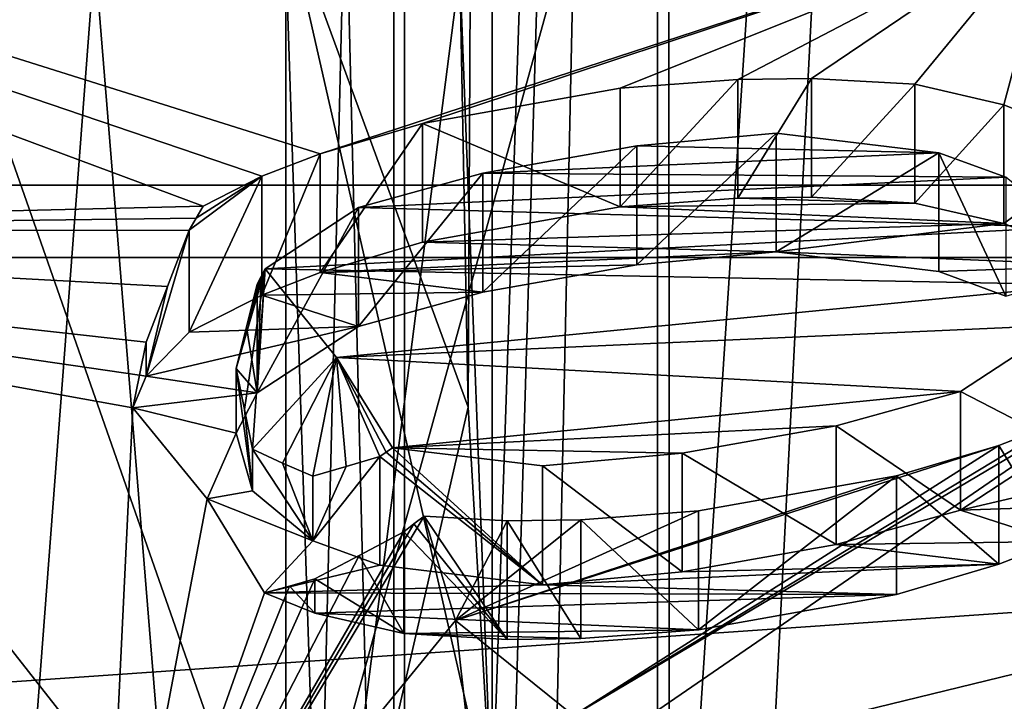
# Model space of a CAD drawing. Header units: millimetres. Extents: x -122 to 122, y -98 to 94.
# Tile 153 of 256: x -63.38 to -59.79, y -11.9 to -9.41. Entities that reach past the tile are written whole.
import ezdxf

# ---------------------------------------------------------------- set-up
doc = ezdxf.new("R2010")
doc.units = ezdxf.units.MM
doc.header["$LTSCALE"] = 26.699852
for name, color, linetype in [('1057', 7, 'CONTINUOUS'), ('1059', 7, 'CONTINUOUS'), ('1073', 7, 'CONTINUOUS'), ('1076', 7, 'CONTINUOUS'), ('1095', 7, 'CONTINUOUS'), ('1096', 7, 'CONTINUOUS'), ('2351', 7, 'CONTINUOUS'), ('2545', 7, 'CONTINUOUS'), ('2549', 7, 'CONTINUOUS'), ('2556', 7, 'CONTINUOUS'), ('2954', 7, 'CONTINUOUS'), ('2955', 7, 'CONTINUOUS'), ('3569', 7, 'CONTINUOUS'), ('3763', 7, 'CONTINUOUS'), ('3767', 7, 'CONTINUOUS'), ('3782', 7, 'CONTINUOUS'), ('4172', 7, 'CONTINUOUS'), ('4173', 7, 'CONTINUOUS'), ('4785', 7, 'CONTINUOUS'), ('4786', 7, 'CONTINUOUS'), ('4787', 7, 'CONTINUOUS'), ('4788', 7, 'CONTINUOUS'), ('491', 7, 'CONTINUOUS'), ('495', 7, 'CONTINUOUS'), ('499', 7, 'CONTINUOUS'), ('500', 7, 'CONTINUOUS'), ('501', 7, 'CONTINUOUS'), ('504', 7, 'CONTINUOUS'), ('508', 7, 'CONTINUOUS'), ('5674', 7, 'CONTINUOUS'), ('5677', 7, 'CONTINUOUS'), ('599', 7, 'CONTINUOUS'), ('600', 7, 'CONTINUOUS'), ('601', 7, 'CONTINUOUS'), ('607', 7, 'CONTINUOUS'), ('608', 7, 'CONTINUOUS'), ('609', 7, 'CONTINUOUS'), ('610', 7, 'CONTINUOUS'), ('611', 7, 'CONTINUOUS'), ('612', 7, 'CONTINUOUS'), ('613', 7, 'CONTINUOUS'), ('614', 7, 'CONTINUOUS'), ('615', 7, 'CONTINUOUS'), ('616', 7, 'CONTINUOUS'), ('617', 7, 'CONTINUOUS'), ('618', 7, 'CONTINUOUS'), ('619', 7, 'CONTINUOUS'), ('620', 7, 'CONTINUOUS'), ('621', 7, 'CONTINUOUS'), ('622', 7, 'CONTINUOUS'), ('623', 7, 'CONTINUOUS'), ('624', 7, 'CONTINUOUS'), ('625', 7, 'CONTINUOUS'), ('626', 7, 'CONTINUOUS'), ('627', 7, 'CONTINUOUS'), ('628', 7, 'CONTINUOUS'), ('629', 7, 'CONTINUOUS'), ('630', 7, 'CONTINUOUS'), ('631', 7, 'CONTINUOUS'), ('632', 7, 'CONTINUOUS'), ('633', 7, 'CONTINUOUS'), ('634', 7, 'CONTINUOUS'), ('638', 7, 'CONTINUOUS'), ('639', 7, 'CONTINUOUS'), ('640', 7, 'CONTINUOUS'), ('967', 7, 'CONTINUOUS'), ('969', 7, 'CONTINUOUS')]:
    doc.layers.add(name, color=color, linetype=linetype)

msp = doc.modelspace()

# ---------------------------------------------------------------- linework, layer by layer
at = {"layer": '1057', "color": 250, "linetype": 'Continuous', "true_color": 0x323232}
for points in [[(-51.3207, 0, -35.25), (-51.3207, -17.625, -30.5274), (-61.9793, 0, -35.25), (-51.3207, 0, -35.25)], [(-61.9793, 0, -35.25), (-51.3207, -17.625, -30.5274), (-61.9793, -17.625, -30.5274), (-61.9793, 0, -35.25)]]:
    msp.add_3dface(points, dxfattribs=at)
at = {"layer": '1059', "color": 250, "linetype": 'Continuous', "true_color": 0x323232}
for points in [[(-51.3207, -17.625, 30.5274), (-51.3207, 0, 35.25), (-61.9793, -17.625, 30.5274), (-51.3207, -17.625, 30.5274)], [(-61.9793, -17.625, 30.5274), (-51.3207, 0, 35.25), (-61.9793, 0, 35.25), (-61.9793, -17.625, 30.5274)]]:
    msp.add_3dface(points, dxfattribs=at)
at = {"layer": '1073', "color": 250, "linetype": 'Continuous', "true_color": 0x323232}
for points in [[(-63.8557, -19, 32.909), (-62.4123, 0, 35.5), (-63.8557, 0, 38), (-63.8557, -19, 32.909)], [(-62.4123, -17.75, 30.7439), (-62.4123, 0, 35.5), (-63.8557, -19, 32.909), (-62.4123, -17.75, 30.7439)]]:
    msp.add_3dface(points, dxfattribs=at)
at = {"layer": '1076', "color": 250, "linetype": 'Continuous', "true_color": 0x323232}
for points in [[(-62.4123, 0, -35.5), (-62.4123, -17.75, -30.7439), (-63.8557, 0, -38), (-62.4123, 0, -35.5)], [(-63.8557, 0, -38), (-62.4123, -17.75, -30.7439), (-63.8557, -19, -32.909), (-63.8557, 0, -38)]]:
    msp.add_3dface(points, dxfattribs=at)
at = {"layer": '1095', "color": 250, "linetype": 'Continuous', "true_color": 0x323232}
for points in [[(-61.9793, 0, -35.25), (-61.9793, -17.625, -30.5274), (-62.4123, 0, -35.5), (-61.9793, 0, -35.25)], [(-61.9793, -17.625, -30.5274), (-62.4123, -17.75, -30.7439), (-62.4123, 0, -35.5), (-61.9793, -17.625, -30.5274)]]:
    msp.add_3dface(points, dxfattribs=at)
at = {"layer": '1096', "color": 250, "linetype": 'Continuous', "true_color": 0x323232}
for points in [[(-61.9793, -17.625, 30.5274), (-61.9793, 0, 35.25), (-62.4123, -17.75, 30.7439), (-61.9793, -17.625, 30.5274)], [(-61.9793, 0, 35.25), (-62.4123, 0, 35.5), (-62.4123, -17.75, 30.7439), (-61.9793, 0, 35.25)]]:
    msp.add_3dface(points, dxfattribs=at)
at = {"layer": '2351', "color": 250, "linetype": 'Continuous', "true_color": 0x323232}
for points in [[(-103.1595, -13.7317, 39.9563), (-103.1595, 4.0619, 42.0543), (-36.8405, -13.7317, 39.9563), (-103.1595, -13.7317, 39.9563)], [(-36.8405, -13.7317, 39.9563), (-103.1595, 4.0619, 42.0543), (-36.8405, 4.0619, 42.0543), (-36.8405, -13.7317, 39.9563)]]:
    msp.add_3dface(points, dxfattribs=at)
at = {"layer": '2545', "color": 250, "linetype": 'Continuous', "true_color": 0x323232}
for points in [[(-61.7777, -9.2305, 49.2176), (-61.7476, -10.8239, 49.244), (-61.6597, 7.2164, 50.9154), (-61.7777, -9.2305, 49.2176)], [(-61.7476, -10.8239, 49.244), (-61.6597, -12.3239, 49.9258), (-61.6597, 7.2164, 50.9154), (-61.7476, -10.8239, 49.244)]]:
    msp.add_3dface(points, dxfattribs=at)
at = {"layer": '2549', "color": 250, "linetype": 'Continuous', "true_color": 0x323232}
for points in [[(-61.6597, 7.2164, 50.9154), (-61.6597, -12.3239, 49.9258), (-61.0185, 6.8814, 52.2736), (-61.6597, 7.2164, 50.9154)], [(-61.6597, -12.3239, 49.9258), (-61.6011, -12.8394, 50.1426), (-61.0185, 6.8814, 52.2736), (-61.6597, -12.3239, 49.9258)], [(-61.6011, -12.8394, 50.1426), (-61.4516, -13.2347, 50.4464), (-61.0185, 6.8814, 52.2736), (-61.6011, -12.8394, 50.1426)], [(-61.4516, -13.2347, 50.4464), (-61.015, -13.6756, 50.9235), (-61.0185, 6.8814, 52.2736), (-61.4516, -13.2347, 50.4464)], [(-61.015, -13.6756, 50.9235), (-59.6673, 6.8023, 52.8137), (-61.0185, 6.8814, 52.2736), (-61.015, -13.6756, 50.9235)], [(-61.015, -13.6756, 50.9235), (-60.7243, -13.8427, 51.1063), (-59.6673, 6.8023, 52.8137), (-61.015, -13.6756, 50.9235)], [(-60.7243, -13.8427, 51.1063), (-59.6673, -14.0706, 51.3574), (-59.6673, 6.8023, 52.8137), (-60.7243, -13.8427, 51.1063)]]:
    msp.add_3dface(points, dxfattribs=at)
at = {"layer": '2556', "color": 250, "linetype": 'Continuous', "true_color": 0x323232}
for points in [[(-63.7701, -8.8939, 47.4232), (-63.74, -11.292, 47.4611), (-62.2811, -13.1509, 48.8688), (-63.7701, -8.8939, 47.4232)], [(-63.7701, -8.8939, 47.4232), (-62.2811, -13.1509, 48.8688), (-62.4189, -8.9908, 47.9396), (-63.7701, -8.8939, 47.4232)], [(-62.2811, -13.1509, 48.8688), (-61.6597, -12.3239, 49.9258), (-62.4189, -8.9908, 47.9396), (-62.2811, -13.1509, 48.8688)], [(-62.4189, -8.9908, 47.9396), (-61.6597, -12.3239, 49.9258), (-61.7476, -10.8239, 49.244), (-62.4189, -8.9908, 47.9396)], [(-61.7777, -9.2305, 49.2176), (-62.4189, -8.9908, 47.9396), (-61.7476, -10.8239, 49.244), (-61.7777, -9.2305, 49.2176)], [(-63.74, -11.292, 47.4611), (-63.6521, -13.5486, 48.4823), (-62.2811, -13.1509, 48.8688), (-63.74, -11.292, 47.4611)]]:
    msp.add_3dface(points, dxfattribs=at)
at = {"layer": '2954', "color": 250, "linetype": 'Continuous', "true_color": 0x323232}
for points in [[(-31.5, -4.939, 46.9912), (-108.5, -23.625, 40.9197), (-31.5, -23.625, 40.9197), (-31.5, -4.939, 46.9912)], [(-108.5, -4.939, 46.9912), (-108.5, -23.625, 40.9197), (-31.5, -4.939, 46.9912), (-108.5, -4.939, 46.9912)]]:
    msp.add_3dface(points, dxfattribs=at)
at = {"layer": '2955', "color": 250, "linetype": 'Continuous', "true_color": 0x323232}
for points in [[(-108.5, -5.148, 48.9802), (-108.5, -24.625, 42.6518), (-31.5, -5.148, 48.9802), (-108.5, -5.148, 48.9802)], [(-31.5, -5.148, 48.9802), (-108.5, -24.625, 42.6518), (-31.5, -24.625, 42.6518), (-31.5, -5.148, 48.9802)]]:
    msp.add_3dface(points, dxfattribs=at)
at = {"layer": '3569', "color": 250, "linetype": 'Continuous', "true_color": 0x323232}
for points in [[(-103.1595, 4.0619, -42.0543), (-103.1595, -13.7317, -39.9563), (-36.8405, 4.0619, -42.0543), (-103.1595, 4.0619, -42.0543)], [(-36.8405, 4.0619, -42.0543), (-103.1595, -13.7317, -39.9563), (-36.8405, -13.7317, -39.9563), (-36.8405, 4.0619, -42.0543)]]:
    msp.add_3dface(points, dxfattribs=at)
at = {"layer": '3763', "color": 250, "linetype": 'Continuous', "true_color": 0x323232}
for points in [[(-61.6597, -12.3239, -49.9258), (-61.7777, -9.2305, -49.2176), (-61.6597, 7.2164, -50.9154), (-61.6597, -12.3239, -49.9258)], [(-61.7476, -10.8239, -49.244), (-61.7777, -9.2305, -49.2176), (-61.6597, -12.3239, -49.9258), (-61.7476, -10.8239, -49.244)]]:
    msp.add_3dface(points, dxfattribs=at)
at = {"layer": '3767', "color": 250, "linetype": 'Continuous', "true_color": 0x323232}
for points in [[(-61.6597, -12.3239, -49.9258), (-61.6597, 7.2164, -50.9154), (-61.0185, 6.8814, -52.2736), (-61.6597, -12.3239, -49.9258)], [(-61.6597, -12.3239, -49.9258), (-61.0185, 6.8814, -52.2736), (-61.015, -13.6756, -50.9235), (-61.6597, -12.3239, -49.9258)], [(-61.0185, 6.8814, -52.2736), (-59.6673, 6.8023, -52.8137), (-61.015, -13.6756, -50.9235), (-61.0185, 6.8814, -52.2736)], [(-59.6673, 6.8023, -52.8137), (-59.6673, -14.0706, -51.3574), (-61.015, -13.6756, -50.9235), (-59.6673, 6.8023, -52.8137)]]:
    msp.add_3dface(points, dxfattribs=at)
at = {"layer": '3782', "color": 250, "linetype": 'Continuous', "true_color": 0x323232}
for points in [[(-63.74, -11.292, -47.4611), (-63.7701, -8.8939, -47.4232), (-62.2811, -13.1509, -48.8688), (-63.74, -11.292, -47.4611)], [(-62.2811, -13.1509, -48.8688), (-63.7701, -8.8939, -47.4232), (-62.4189, -8.9908, -47.9396), (-62.2811, -13.1509, -48.8688)], [(-61.7777, -9.2305, -49.2176), (-62.2811, -13.1509, -48.8688), (-62.4189, -8.9908, -47.9396), (-61.7777, -9.2305, -49.2176)], [(-61.7777, -9.2305, -49.2176), (-61.7476, -10.8239, -49.244), (-62.2811, -13.1509, -48.8688), (-61.7777, -9.2305, -49.2176)], [(-61.7476, -10.8239, -49.244), (-61.6597, -12.3239, -49.9258), (-62.2811, -13.1509, -48.8688), (-61.7476, -10.8239, -49.244)], [(-63.6521, -13.5486, -48.4823), (-63.74, -11.292, -47.4611), (-62.2811, -13.1509, -48.8688), (-63.6521, -13.5486, -48.4823)]]:
    msp.add_3dface(points, dxfattribs=at)
at = {"layer": '4172', "color": 250, "linetype": 'Continuous', "true_color": 0x323232}
for points in [[(-31.5, -23.625, -40.9197), (-108.5, -4.939, -46.9912), (-31.5, -4.939, -46.9912), (-31.5, -23.625, -40.9197)], [(-108.5, -23.625, -40.9197), (-108.5, -4.939, -46.9912), (-31.5, -23.625, -40.9197), (-108.5, -23.625, -40.9197)]]:
    msp.add_3dface(points, dxfattribs=at)
at = {"layer": '4173', "color": 250, "linetype": 'Continuous', "true_color": 0x323232}
for points in [[(-108.5, -24.625, -42.6518), (-108.5, -5.148, -48.9802), (-31.5, -24.625, -42.6518), (-108.5, -24.625, -42.6518)], [(-31.5, -24.625, -42.6518), (-108.5, -5.148, -48.9802), (-31.5, -5.148, -48.9802), (-31.5, -24.625, -42.6518)]]:
    msp.add_3dface(points, dxfattribs=at)
at = {"layer": '4785', "color": 150, "linetype": 'Continuous', "true_color": 0x378cff}
for points in [[(-22, 10.0141, -43.8712), (-22, -10.0141, -43.8712), (-122, 10.0141, -43.8712), (-22, 10.0141, -43.8712)], [(-22, -10.0141, -43.8712), (-122, -10.0141, -43.8712), (-122, 10.0141, -43.8712), (-22, -10.0141, -43.8712)], [(-22, -10.0141, -43.8712), (-22, -28.0584, -35.181), (-122, -10.0141, -43.8712), (-22, -10.0141, -43.8712)], [(-22, -28.0584, -35.181), (-122, -28.0584, -35.181), (-122, -10.0141, -43.8712), (-22, -28.0584, -35.181)]]:
    msp.add_3dface(points, dxfattribs=at)
at = {"layer": '4786', "color": 150, "linetype": 'Continuous', "true_color": 0x378cff}
for points in [[(-22, -10.0141, 43.8712), (-22, 10.0141, 43.8712), (-122, -10.0141, 43.8712), (-22, -10.0141, 43.8712)], [(-22, 10.0141, 43.8712), (-122, 10.0141, 43.8712), (-122, -10.0141, 43.8712), (-22, 10.0141, 43.8712)], [(-22, -28.0584, 35.181), (-22, -10.0141, 43.8712), (-122, -28.0584, 35.181), (-22, -28.0584, 35.181)], [(-22, -10.0141, 43.8712), (-122, -10.0141, 43.8712), (-122, -28.0584, 35.181), (-22, -10.0141, 43.8712)]]:
    msp.add_3dface(points, dxfattribs=at)
at = {"layer": '4787', "color": 150, "linetype": 'Continuous', "true_color": 0x378cff}
for points in [[(-22, 0, 39.7059), (-22, -10.2783, 38.3524), (-122, 0, 39.7059), (-22, 0, 39.7059)], [(-22, -10.2783, 38.3524), (-122, -10.2783, 38.3524), (-122, 0, 39.7059), (-22, -10.2783, 38.3524)], [(-22, -10.2783, 38.3524), (-22, -19.854, 34.3853), (-122, -10.2783, 38.3524), (-22, -10.2783, 38.3524)], [(-22, -19.854, 34.3853), (-122, -19.854, 34.3853), (-122, -10.2783, 38.3524), (-22, -19.854, 34.3853)]]:
    msp.add_3dface(points, dxfattribs=at)
at = {"layer": '4788', "color": 150, "linetype": 'Continuous', "true_color": 0x378cff}
for points in [[(-22, -10.2783, -38.3524), (-22, 0, -39.7059), (-122, -10.2783, -38.3524), (-22, -10.2783, -38.3524)], [(-22, 0, -39.7059), (-122, 0, -39.7059), (-122, -10.2783, -38.3524), (-22, 0, -39.7059)], [(-22, -19.854, -34.3853), (-22, -10.2783, -38.3524), (-122, -19.854, -34.3853), (-22, -19.854, -34.3853)], [(-22, -10.2783, -38.3524), (-122, -10.2783, -38.3524), (-122, -19.854, -34.3853), (-22, -10.2783, -38.3524)]]:
    msp.add_3dface(points, dxfattribs=at)
at = {"layer": '491', "color": 7, "linetype": 'Continuous', "true_color": 0xf5f5f5}
for points in [[(-62.2876, -9.8997, 74.2468), (-59.6088, -9.0246, 72.731), (-68.3761, -7.9809, 70.9234), (-62.2876, -9.8997, 74.2468)], [(-62.5001, -9.9818, 74.3889), (-62.2876, -9.8997, 74.2468), (-68.3761, -7.9809, 70.9234), (-62.5001, -9.9818, 74.3889)], [(-62.7131, -10.0908, 74.5779), (-62.5001, -9.9818, 74.3889), (-68.3761, -7.9809, 70.9234), (-62.7131, -10.0908, 74.5779)], [(-61.9147, -9.7891, 74.0551), (-59.6088, -9.0246, 72.731), (-62.2876, -9.8997, 74.2468), (-61.9147, -9.7891, 74.0551)], [(-61.1931, -9.6606, 73.8326), (-59.6088, -9.0246, 72.731), (-61.9147, -9.7891, 74.0551), (-61.1931, -9.6606, 73.8326)], [(-60.7643, -9.6284, 73.7769), (-59.6088, -9.0246, 72.731), (-61.1931, -9.6606, 73.8326), (-60.7643, -9.6284, 73.7769)], [(-60.4958, -9.6249, 73.7707), (-59.6088, -9.0246, 72.731), (-60.7643, -9.6284, 73.7769), (-60.4958, -9.6249, 73.7707)], [(-60.1192, -9.6463, 73.8078), (-59.6088, -9.0246, 72.731), (-60.4958, -9.6249, 73.7707), (-60.1192, -9.6463, 73.8078)], [(-59.7948, -9.7212, 73.9376), (-59.6088, -9.0246, 72.731), (-60.1192, -9.6463, 73.8078), (-59.7948, -9.7212, 73.9376)], [(-59.4145, -9.8746, 74.2033), (-59.6088, -9.0246, 72.731), (-59.7948, -9.7212, 73.9376), (-59.4145, -9.8746, 74.2033)], [(-60.6245, -9.8247, 74.1169), (-61.1335, -9.8711, 74.1973), (-60.0316, -9.896, 74.2404), (-60.6245, -9.8247, 74.1169)], [(-61.1335, -9.8711, 74.1973), (-61.6947, -9.971, 74.3703), (-60.0316, -9.896, 74.2404), (-61.1335, -9.8711, 74.1973)], [(-60.0316, -9.896, 74.2404), (-61.6947, -9.971, 74.3703), (-59.7874, -9.9852, 74.395), (-60.0316, -9.896, 74.2404)], [(-61.6947, -9.971, 74.3703), (-62.1478, -10.096, 74.5867), (-59.7874, -9.9852, 74.395), (-61.6947, -9.971, 74.3703)], [(-59.7874, -9.9852, 74.395), (-62.1478, -10.096, 74.5867), (-59.5674, -10.1672, 74.7102), (-59.7874, -9.9852, 74.395)], [(-62.1478, -10.096, 74.5867), (-62.4881, -10.3196, 74.9741), (-59.5674, -10.1672, 74.7102), (-62.1478, -10.096, 74.5867)], [(-59.5674, -10.1672, 74.7102), (-62.4881, -10.3196, 74.9741), (-59.5078, -10.3778, 75.0748), (-59.5674, -10.1672, 74.7102)], [(-59.5078, -10.3778, 75.0748), (-62.4881, -10.3196, 74.9741), (-62.2272, -10.6424, 75.5332), (-59.5078, -10.3778, 75.0748)], [(-59.5843, -10.5241, 75.3282), (-59.5078, -10.3778, 75.0748), (-62.2272, -10.6424, 75.5332), (-59.5843, -10.5241, 75.3282)], [(-59.9535, -10.7667, 75.7485), (-59.5843, -10.5241, 75.3282), (-62.2272, -10.6424, 75.5332), (-59.9535, -10.7667, 75.7485)], [(-62.0232, -10.9722, 76.1045), (-59.9535, -10.7667, 75.7485), (-62.2272, -10.6424, 75.5332), (-62.0232, -10.9722, 76.1045)], [(-61.3632, -11.9473, 77.7933), (-61.1106, -11.9659, 77.8256), (-59.3363, -10.7453, 75.7114), (-61.3632, -11.9473, 77.7933)], [(-59.6011, -10.8809, 75.9463), (-61.3632, -11.9473, 77.7933), (-59.3363, -10.7453, 75.7114), (-59.6011, -10.8809, 75.9463)], [(-61.1106, -11.9659, 77.8256), (-58, -12.025, 77.9279), (-59.3363, -10.7453, 75.7114), (-61.1106, -11.9659, 77.8256)], [(-60.4066, -10.8916, 75.9649), (-59.9535, -10.7667, 75.7485), (-62.0232, -10.9722, 76.1045), (-60.4066, -10.8916, 75.9649)], [(-60.9678, -10.9916, 76.138), (-60.4066, -10.8916, 75.9649), (-62.0232, -10.9722, 76.1045), (-60.9678, -10.9916, 76.138)], [(-59.8137, -10.963, 76.0885), (-61.3632, -11.9473, 77.7933), (-59.6011, -10.8809, 75.9463), (-59.8137, -10.963, 76.0885)], [(-61.4768, -11.038, 76.2184), (-60.9678, -10.9916, 76.138), (-62.0232, -10.9722, 76.1045), (-61.4768, -11.038, 76.2184)], [(-61.7936, -11.6015, 77.1944), (-61.3632, -11.9473, 77.7933), (-59.8137, -10.963, 76.0885), (-61.7936, -11.6015, 77.1944)], [(-60.1866, -11.0736, 76.2801), (-61.7936, -11.6015, 77.1944), (-59.8137, -10.963, 76.0885), (-60.1866, -11.0736, 76.2801)], [(-60.9082, -11.2021, 76.5026), (-61.7936, -11.6015, 77.1944), (-60.1866, -11.0736, 76.2801), (-60.9082, -11.2021, 76.5026)], [(-61.9084, -11.2206, 76.5347), (-61.7936, -11.6015, 77.1944), (-61.6055, -11.2378, 76.5645), (-61.9084, -11.2206, 76.5347)], [(-61.337, -11.2343, 76.5583), (-61.7936, -11.6015, 77.1944), (-60.9082, -11.2021, 76.5026), (-61.337, -11.2343, 76.5583)], [(-61.6055, -11.2378, 76.5645), (-61.7936, -11.6015, 77.1944), (-61.337, -11.2343, 76.5583), (-61.6055, -11.2378, 76.5645)], [(-61.7503, -11.9919, 77.8706), (-61.3632, -11.9473, 77.7933), (-61.7936, -11.6015, 77.1944), (-61.7503, -11.9919, 77.8706)]]:
    msp.add_3dface(points, dxfattribs=at)
at = {"layer": '495', "color": 7, "linetype": 'Continuous', "true_color": 0xf5f5f5}
for points in [[(-64, -18.5635, 62.1529), (-64, -6.8288, 68.9279), (-61.0572, -7.9143, 70.2631), (-64, -18.5635, 62.1529)], [(-61.0572, -19.1771, 63.7605), (-64, -18.5635, 62.1529), (-61.0572, -7.9143, 70.2631), (-61.0572, -19.1771, 63.7605)], [(-58, -9.4891, 71.392), (-61.0572, -19.1771, 63.7605), (-61.0572, -7.9143, 70.2631), (-58, -9.4891, 71.392)], [(-58, -9.4891, 71.392), (-58, -19.3673, 65.6888), (-61.0572, -19.1771, 63.7605), (-58, -9.4891, 71.392)]]:
    msp.add_3dface(points, dxfattribs=at)
at = {"layer": '499', "color": 7, "linetype": 'Continuous', "true_color": 0xf5f5f5}
for points in [[(-63.0825, -22.6056, 71.8191), (-63.0825, -13.179, 77.2616), (-66.5413, -10.1836, 72.0735), (-63.0825, -22.6056, 71.8191)], [(-63.0825, -22.6056, 71.8191), (-66.5413, -10.1836, 72.0735), (-66.5413, -19.6103, 66.631), (-63.0825, -22.6056, 71.8191)]]:
    msp.add_3dface(points, dxfattribs=at)
at = {"layer": '500', "color": 7, "linetype": 'Continuous', "true_color": 0xf5f5f5}
for points in [[(-62.7131, -10.0908, 74.5779), (-68.3761, -7.9809, 70.9234), (-66.5413, -10.1836, 72.0735), (-62.7131, -10.0908, 74.5779)], [(-62.7131, -10.0908, 74.5779), (-66.5413, -10.1836, 72.0735), (-62.739, -10.1347, 74.5832), (-62.7131, -10.0908, 74.5779)], [(-62.739, -10.1347, 74.5832), (-66.5413, -10.1836, 72.0735), (-62.7649, -10.1785, 74.5885), (-62.739, -10.1347, 74.5832)], [(-62.7649, -10.1785, 74.5885), (-66.5413, -10.1836, 72.0735), (-62.8436, -10.384, 74.6561), (-62.7649, -10.1785, 74.5885)], [(-66.5413, -10.1836, 72.0735), (-63.0825, -13.179, 77.2616), (-62.9703, -10.8266, 74.8523), (-66.5413, -10.1836, 72.0735)], [(-66.5413, -10.1836, 72.0735), (-62.9703, -10.8266, 74.8523), (-62.946, -10.7074, 74.788), (-66.5413, -10.1836, 72.0735)], [(-62.8436, -10.384, 74.6561), (-66.5413, -10.1836, 72.0735), (-62.9216, -10.5864, 74.7239), (-62.8436, -10.384, 74.6561)], [(-62.9216, -10.5864, 74.7239), (-66.5413, -10.1836, 72.0735), (-62.946, -10.7074, 74.788), (-62.9216, -10.5864, 74.7239)], [(-62.9703, -10.8266, 74.8523), (-63.0825, -13.179, 77.2616), (-62.6994, -11.1576, 75.4255), (-62.9703, -10.8266, 74.8523)], [(-62.6994, -11.1576, 75.4255), (-63.0825, -13.179, 77.2616), (-62.4904, -11.5003, 76.0191), (-62.6994, -11.1576, 75.4255)], [(-61.7936, -11.6015, 77.1944), (-61.9084, -11.2206, 76.5347), (-63.0825, -13.179, 77.2616), (-61.7936, -11.6015, 77.1944)], [(-63.0825, -13.179, 77.2616), (-61.9084, -11.2206, 76.5347), (-61.9452, -11.2491, 76.5134), (-63.0825, -13.179, 77.2616)], [(-61.9821, -11.2776, 76.4921), (-63.0825, -13.179, 77.2616), (-61.9452, -11.2491, 76.5134), (-61.9821, -11.2776, 76.4921)], [(-62.145, -11.3648, 76.3549), (-63.0825, -13.179, 77.2616), (-61.9821, -11.2776, 76.4921), (-62.145, -11.3648, 76.3549)], [(-62.3065, -11.45, 76.2196), (-63.0825, -13.179, 77.2616), (-62.145, -11.3648, 76.3549), (-62.3065, -11.45, 76.2196)], [(-62.3987, -11.4757, 76.1188), (-63.0825, -13.179, 77.2616), (-62.3065, -11.45, 76.2196), (-62.3987, -11.4757, 76.1188)], [(-62.4904, -11.5003, 76.0191), (-63.0825, -13.179, 77.2616), (-62.3987, -11.4757, 76.1188), (-62.4904, -11.5003, 76.0191)], [(-61.7503, -11.9919, 77.8706), (-61.7936, -11.6015, 77.1944), (-63.0825, -13.179, 77.2616), (-61.7503, -11.9919, 77.8706)]]:
    msp.add_3dface(points, dxfattribs=at)
at = {"layer": '501', "color": 7, "linetype": 'Continuous', "true_color": 0xf5f5f5}
for points in [[(-62.5635, -10.8326, 75.3038), (-62.4881, -10.3196, 74.9741), (-62.5935, -10.6828, 75.1462), (-62.5635, -10.8326, 75.3038)], [(-62.5935, -10.6828, 75.1462), (-62.4881, -10.3196, 74.9741), (-62.5554, -10.5303, 75.0659), (-62.5935, -10.6828, 75.1462)], [(-62.5338, -10.9765, 75.4628), (-62.4881, -10.3196, 74.9741), (-62.5635, -10.8326, 75.3038), (-62.5338, -10.9765, 75.4628)], [(-62.4881, -10.3196, 74.9741), (-62.5025, -10.3473, 74.98), (-62.5554, -10.5303, 75.0659), (-62.4881, -10.3196, 74.9741)], [(-62.2272, -10.6424, 75.5332), (-62.4881, -10.3196, 74.9741), (-62.5338, -10.9765, 75.4628), (-62.2272, -10.6424, 75.5332)], [(-62.517, -10.375, 74.986), (-62.5554, -10.5303, 75.0659), (-62.5025, -10.3473, 74.98), (-62.517, -10.375, 74.986)], [(-62.4242, -11.0281, 75.6424), (-62.2272, -10.6424, 75.5332), (-62.5338, -10.9765, 75.4628), (-62.4242, -11.0281, 75.6424)], [(-62.3139, -11.0754, 75.826), (-62.2272, -10.6424, 75.5332), (-62.4242, -11.0281, 75.6424), (-62.3139, -11.0754, 75.826)], [(-62.1922, -11.0401, 75.949), (-62.2272, -10.6424, 75.5332), (-62.3139, -11.0754, 75.826), (-62.1922, -11.0401, 75.949)], [(-62.0232, -10.9722, 76.1045), (-62.2272, -10.6424, 75.5332), (-62.0464, -10.9877, 76.0891), (-62.0232, -10.9722, 76.1045)], [(-62.0464, -10.9877, 76.0891), (-62.2272, -10.6424, 75.5332), (-62.0696, -11.003, 76.0738), (-62.0464, -10.9877, 76.0891)], [(-62.0696, -11.003, 76.0738), (-62.2272, -10.6424, 75.5332), (-62.1922, -11.0401, 75.949), (-62.0696, -11.003, 76.0738)]]:
    msp.add_3dface(points, dxfattribs=at)
at = {"layer": '504', "color": 7, "linetype": 'Continuous', "true_color": 0xf5f5f5}
msp.add_3dface([(-59.6088, -9.0246, 72.731), (-58, -9.4891, 71.392), (-61.0572, -7.9143, 70.2631), (-59.6088, -9.0246, 72.731)], dxfattribs=at)
at = {"layer": '508', "color": 7, "linetype": 'Continuous', "true_color": 0xf5f5f5}
for points in [[(-60.7643, -10.0615, 73.5269), (-61.1931, -10.0936, 73.5826), (-60.1192, -10.0793, 73.5578), (-60.7643, -10.0615, 73.5269)], [(-60.1192, -10.0793, 73.5578), (-61.1931, -10.0936, 73.5826), (-59.7948, -10.1542, 73.6876), (-60.1192, -10.0793, 73.5578)], [(-60.4958, -10.0579, 73.5207), (-60.7643, -10.0615, 73.5269), (-60.1192, -10.0793, 73.5578), (-60.4958, -10.0579, 73.5207)], [(-61.1931, -10.0936, 73.5826), (-61.9147, -10.2221, 73.8051), (-59.7948, -10.1542, 73.6876), (-61.1931, -10.0936, 73.5826)], [(-61.9147, -10.2221, 73.8051), (-60.6245, -10.2577, 73.8669), (-59.7948, -10.1542, 73.6876), (-61.9147, -10.2221, 73.8051)], [(-59.7948, -10.1542, 73.6876), (-60.6245, -10.2577, 73.8669), (-59.4145, -10.3076, 73.9533), (-59.7948, -10.1542, 73.6876)], [(-62.2876, -10.3327, 73.9968), (-60.6245, -10.2577, 73.8669), (-61.9147, -10.2221, 73.8051), (-62.2876, -10.3327, 73.9968)], [(-61.1335, -10.3041, 73.9473), (-60.6245, -10.2577, 73.8669), (-62.2876, -10.3327, 73.9968), (-61.1335, -10.3041, 73.9473)], [(-60.6245, -10.2577, 73.8669), (-60.0316, -10.3291, 73.9904), (-59.4145, -10.3076, 73.9533), (-60.6245, -10.2577, 73.8669)], [(-62.5001, -10.4148, 74.1389), (-61.6947, -10.4041, 74.1203), (-62.2876, -10.3327, 73.9968), (-62.5001, -10.4148, 74.1389)], [(-61.6947, -10.4041, 74.1203), (-61.1335, -10.3041, 73.9473), (-62.2876, -10.3327, 73.9968), (-61.6947, -10.4041, 74.1203)], [(-60.0316, -10.3291, 73.9904), (-59.7874, -10.4183, 74.145), (-59.4145, -10.3076, 73.9533), (-60.0316, -10.3291, 73.9904)], [(-62.1478, -10.529, 74.3367), (-61.6947, -10.4041, 74.1203), (-62.5001, -10.4148, 74.1389), (-62.1478, -10.529, 74.3367)], [(-62.7649, -10.5504, 74.3738), (-62.1478, -10.529, 74.3367), (-62.5001, -10.4148, 74.1389), (-62.7649, -10.5504, 74.3738)], [(-62.517, -10.7716, 74.757), (-62.1478, -10.529, 74.3367), (-62.9216, -10.711, 74.652), (-62.517, -10.7716, 74.757)], [(-62.9216, -10.711, 74.652), (-62.1478, -10.529, 74.3367), (-62.7649, -10.5504, 74.3738), (-62.9216, -10.711, 74.652)], [(-62.9703, -10.8266, 74.8523), (-62.517, -10.7716, 74.757), (-62.9216, -10.711, 74.652), (-62.9703, -10.8266, 74.8523)], [(-62.517, -10.7716, 74.757), (-62.9703, -10.8266, 74.8523), (-62.5935, -10.9179, 75.0104), (-62.517, -10.7716, 74.757)], [(-62.9703, -10.8266, 74.8523), (-62.6994, -11.1576, 75.4255), (-62.5935, -10.9179, 75.0104), (-62.9703, -10.8266, 74.8523)], [(-62.5935, -10.9179, 75.0104), (-62.6994, -11.1576, 75.4255), (-62.5338, -11.1285, 75.3751), (-62.5935, -10.9179, 75.0104)], [(-59.5843, -10.9571, 75.0782), (-59.9535, -11.1997, 75.4985), (-59.1797, -11.0177, 75.1833), (-59.5843, -10.9571, 75.0782)], [(-59.1797, -11.0177, 75.1833), (-59.9535, -11.1997, 75.4985), (-59.3363, -11.1783, 75.4614), (-59.1797, -11.0177, 75.1833)], [(-62.5338, -11.1285, 75.3751), (-62.6994, -11.1576, 75.4255), (-62.3139, -11.3105, 75.6903), (-62.5338, -11.1285, 75.3751)], [(-62.6994, -11.1576, 75.4255), (-62.4904, -11.5003, 76.0191), (-62.3139, -11.3105, 75.6903), (-62.6994, -11.1576, 75.4255)], [(-59.3363, -11.1783, 75.4614), (-59.9535, -11.1997, 75.4985), (-59.6011, -11.3139, 75.6963), (-59.3363, -11.1783, 75.4614)], [(-59.9535, -11.1997, 75.4985), (-60.4066, -11.3247, 75.7149), (-59.6011, -11.3139, 75.6963), (-59.9535, -11.1997, 75.4985)], [(-62.3139, -11.3105, 75.6903), (-62.4904, -11.5003, 76.0191), (-62.0696, -11.3997, 75.8448), (-62.3139, -11.3105, 75.6903)], [(-60.4066, -11.3247, 75.7149), (-60.9678, -11.4246, 75.888), (-59.8137, -11.396, 75.8385), (-60.4066, -11.3247, 75.7149)], [(-59.6011, -11.3139, 75.6963), (-60.4066, -11.3247, 75.7149), (-59.8137, -11.396, 75.8385), (-59.6011, -11.3139, 75.6963)], [(-62.0696, -11.3997, 75.8448), (-62.4904, -11.5003, 76.0191), (-61.4768, -11.471, 75.9684), (-62.0696, -11.3997, 75.8448)], [(-60.9678, -11.4246, 75.888), (-61.4768, -11.471, 75.9684), (-59.8137, -11.396, 75.8385), (-60.9678, -11.4246, 75.888)], [(-59.8137, -11.396, 75.8385), (-61.4768, -11.471, 75.9684), (-60.1866, -11.5066, 76.0301), (-59.8137, -11.396, 75.8385)], [(-61.4768, -11.471, 75.9684), (-62.4904, -11.5003, 76.0191), (-60.1866, -11.5066, 76.0301), (-61.4768, -11.471, 75.9684)], [(-60.1866, -11.5066, 76.0301), (-62.4904, -11.5003, 76.0191), (-62.3065, -11.5745, 76.1477), (-60.1866, -11.5066, 76.0301)], [(-60.9082, -11.6351, 76.2526), (-60.1866, -11.5066, 76.0301), (-62.3065, -11.5745, 76.1477), (-60.9082, -11.6351, 76.2526)], [(-61.9821, -11.6494, 76.2774), (-60.9082, -11.6351, 76.2526), (-62.3065, -11.5745, 76.1477), (-61.9821, -11.6494, 76.2774)], [(-61.337, -11.6673, 76.3083), (-60.9082, -11.6351, 76.2526), (-61.9821, -11.6494, 76.2774), (-61.337, -11.6673, 76.3083)], [(-61.6055, -11.6708, 76.3145), (-61.337, -11.6673, 76.3083), (-61.9821, -11.6494, 76.2774), (-61.6055, -11.6708, 76.3145)]]:
    msp.add_3dface(points, dxfattribs=at)
at = {"layer": '5674', "color": 7, "linetype": 'Continuous', "true_color": 0xf5f5f5}
for points in [[(-62.019, 20.758, 96.8551), (-66.0095, -24.6339, 62.6671), (-66.0095, 24.2139, 90.8694), (-62.019, 20.758, 96.8551)], [(-62.019, -28.0897, 68.6529), (-66.0095, -24.6339, 62.6671), (-62.019, 20.758, 96.8551), (-62.019, -28.0897, 68.6529)]]:
    msp.add_3dface(points, dxfattribs=at)
at = {"layer": '5677', "color": 7, "linetype": 'Continuous', "true_color": 0xf5f5f5}
for points in [[(-62.019, -28.0897, 68.6529), (-62.019, 20.758, 96.8551), (-66.0095, 17.3021, 102.8409), (-62.019, -28.0897, 68.6529)], [(-66.0095, -31.5456, 74.6386), (-62.019, -28.0897, 68.6529), (-66.0095, 17.3021, 102.8409), (-66.0095, -31.5456, 74.6386)]]:
    msp.add_3dface(points, dxfattribs=at)
at = {"layer": '599', "color": 7, "linetype": 'Continuous', "true_color": 0xf5f5f5}
for points in [[(-60.9082, -11.2021, 76.5026), (-60.1866, -11.0736, 76.2801), (-60.9082, -11.6351, 76.2526), (-60.9082, -11.2021, 76.5026)], [(-60.1866, -11.0736, 76.2801), (-60.1866, -11.5066, 76.0301), (-60.9082, -11.6351, 76.2526), (-60.1866, -11.0736, 76.2801)]]:
    msp.add_3dface(points, dxfattribs=at)
at = {"layer": '600', "color": 7, "linetype": 'Continuous', "true_color": 0xf5f5f5}
for points in [[(-60.1866, -11.0736, 76.2801), (-59.8137, -10.963, 76.0885), (-59.8137, -11.396, 75.8385), (-60.1866, -11.0736, 76.2801)], [(-60.1866, -11.0736, 76.2801), (-59.8137, -11.396, 75.8385), (-60.1866, -11.5066, 76.0301), (-60.1866, -11.0736, 76.2801)]]:
    msp.add_3dface(points, dxfattribs=at)
at = {"layer": '601', "color": 7, "linetype": 'Continuous', "true_color": 0xf5f5f5}
for points in [[(-59.8137, -10.963, 76.0885), (-59.6011, -10.8809, 75.9463), (-59.6011, -11.3139, 75.6963), (-59.8137, -10.963, 76.0885)], [(-59.8137, -10.963, 76.0885), (-59.6011, -11.3139, 75.6963), (-59.8137, -11.396, 75.8385), (-59.8137, -10.963, 76.0885)]]:
    msp.add_3dface(points, dxfattribs=at)
at = {"layer": '607', "color": 7, "linetype": 'Continuous', "true_color": 0xf5f5f5}
for points in [[(-59.4145, -9.8746, 74.2033), (-59.7948, -9.7212, 73.9376), (-59.7948, -10.1542, 73.6876), (-59.4145, -9.8746, 74.2033)], [(-59.4145, -9.8746, 74.2033), (-59.7948, -10.1542, 73.6876), (-59.4145, -10.3076, 73.9533), (-59.4145, -9.8746, 74.2033)]]:
    msp.add_3dface(points, dxfattribs=at)
at = {"layer": '608', "color": 7, "linetype": 'Continuous', "true_color": 0xf5f5f5}
for points in [[(-59.7948, -9.7212, 73.9376), (-60.1192, -9.6463, 73.8078), (-60.1192, -10.0793, 73.5578), (-59.7948, -9.7212, 73.9376)], [(-59.7948, -9.7212, 73.9376), (-60.1192, -10.0793, 73.5578), (-59.7948, -10.1542, 73.6876), (-59.7948, -9.7212, 73.9376)]]:
    msp.add_3dface(points, dxfattribs=at)
at = {"layer": '609', "color": 7, "linetype": 'Continuous', "true_color": 0xf5f5f5}
for points in [[(-60.1192, -9.6463, 73.8078), (-60.4958, -9.6249, 73.7707), (-60.4958, -10.0579, 73.5207), (-60.1192, -9.6463, 73.8078)], [(-60.1192, -9.6463, 73.8078), (-60.4958, -10.0579, 73.5207), (-60.1192, -10.0793, 73.5578), (-60.1192, -9.6463, 73.8078)]]:
    msp.add_3dface(points, dxfattribs=at)
at = {"layer": '610', "color": 7, "linetype": 'Continuous', "true_color": 0xf5f5f5}
for points in [[(-60.4958, -9.6249, 73.7707), (-60.7643, -9.6284, 73.7769), (-60.7643, -10.0615, 73.5269), (-60.4958, -9.6249, 73.7707)], [(-60.4958, -9.6249, 73.7707), (-60.7643, -10.0615, 73.5269), (-60.4958, -10.0579, 73.5207), (-60.4958, -9.6249, 73.7707)]]:
    msp.add_3dface(points, dxfattribs=at)
at = {"layer": '611', "color": 7, "linetype": 'Continuous', "true_color": 0xf5f5f5}
for points in [[(-60.7643, -9.6284, 73.7769), (-61.1931, -9.6606, 73.8326), (-61.1931, -10.0936, 73.5826), (-60.7643, -9.6284, 73.7769)], [(-60.7643, -9.6284, 73.7769), (-61.1931, -10.0936, 73.5826), (-60.7643, -10.0615, 73.5269), (-60.7643, -9.6284, 73.7769)]]:
    msp.add_3dface(points, dxfattribs=at)
at = {"layer": '612', "color": 7, "linetype": 'Continuous', "true_color": 0xf5f5f5}
for points in [[(-61.1931, -9.6606, 73.8326), (-61.9147, -9.7891, 74.0551), (-61.1931, -10.0936, 73.5826), (-61.1931, -9.6606, 73.8326)], [(-61.9147, -9.7891, 74.0551), (-61.9147, -10.2221, 73.8051), (-61.1931, -10.0936, 73.5826), (-61.9147, -9.7891, 74.0551)]]:
    msp.add_3dface(points, dxfattribs=at)
at = {"layer": '613', "color": 7, "linetype": 'Continuous', "true_color": 0xf5f5f5}
for points in [[(-61.9147, -9.7891, 74.0551), (-62.2876, -9.8997, 74.2468), (-62.2876, -10.3327, 73.9968), (-61.9147, -9.7891, 74.0551)], [(-61.9147, -9.7891, 74.0551), (-62.2876, -10.3327, 73.9968), (-61.9147, -10.2221, 73.8051), (-61.9147, -9.7891, 74.0551)]]:
    msp.add_3dface(points, dxfattribs=at)
at = {"layer": '614', "color": 7, "linetype": 'Continuous', "true_color": 0xf5f5f5}
for points in [[(-62.2876, -9.8997, 74.2468), (-62.5001, -9.9818, 74.3889), (-62.5001, -10.4148, 74.1389), (-62.2876, -9.8997, 74.2468)], [(-62.2876, -9.8997, 74.2468), (-62.5001, -10.4148, 74.1389), (-62.2876, -10.3327, 73.9968), (-62.2876, -9.8997, 74.2468)]]:
    msp.add_3dface(points, dxfattribs=at)
at = {"layer": '615', "color": 7, "linetype": 'Continuous', "true_color": 0xf5f5f5}
for points in [[(-62.5001, -9.9818, 74.3889), (-62.739, -10.1347, 74.5832), (-62.7649, -10.1785, 74.5885), (-62.5001, -9.9818, 74.3889)], [(-62.5001, -9.9818, 74.3889), (-62.7649, -10.1785, 74.5885), (-62.7649, -10.5504, 74.3738), (-62.5001, -9.9818, 74.3889)], [(-62.5001, -9.9818, 74.3889), (-62.7649, -10.5504, 74.3738), (-62.5001, -10.4148, 74.1389), (-62.5001, -9.9818, 74.3889)], [(-62.5001, -9.9818, 74.3889), (-62.7131, -10.0908, 74.5779), (-62.739, -10.1347, 74.5832), (-62.5001, -9.9818, 74.3889)]]:
    msp.add_3dface(points, dxfattribs=at)
at = {"layer": '616', "color": 7, "linetype": 'Continuous', "true_color": 0xf5f5f5}
for points in [[(-62.7649, -10.1785, 74.5885), (-62.8436, -10.384, 74.6561), (-62.9216, -10.711, 74.652), (-62.7649, -10.1785, 74.5885)], [(-62.7649, -10.1785, 74.5885), (-62.9216, -10.711, 74.652), (-62.7649, -10.5504, 74.3738), (-62.7649, -10.1785, 74.5885)], [(-62.8436, -10.384, 74.6561), (-62.9216, -10.5864, 74.7239), (-62.9216, -10.711, 74.652), (-62.8436, -10.384, 74.6561)]]:
    msp.add_3dface(points, dxfattribs=at)
at = {"layer": '617', "color": 7, "linetype": 'Continuous', "true_color": 0xf5f5f5}
for points in [[(-62.9216, -10.5864, 74.7239), (-62.946, -10.7074, 74.788), (-62.9216, -10.711, 74.652), (-62.9216, -10.5864, 74.7239)], [(-62.946, -10.7074, 74.788), (-62.9703, -10.8266, 74.8523), (-62.9216, -10.711, 74.652), (-62.946, -10.7074, 74.788)]]:
    msp.add_3dface(points, dxfattribs=at)
at = {"layer": '618', "color": 7, "linetype": 'Continuous', "true_color": 0xf5f5f5}
for points in [[(-62.4904, -11.5003, 76.0191), (-62.3987, -11.4757, 76.1188), (-62.3065, -11.5745, 76.1477), (-62.4904, -11.5003, 76.0191)], [(-62.3987, -11.4757, 76.1188), (-62.3065, -11.45, 76.2196), (-62.3065, -11.5745, 76.1477), (-62.3987, -11.4757, 76.1188)]]:
    msp.add_3dface(points, dxfattribs=at)
at = {"layer": '619', "color": 7, "linetype": 'Continuous', "true_color": 0xf5f5f5}
for points in [[(-62.145, -11.3648, 76.3549), (-61.9821, -11.2776, 76.4921), (-61.9821, -11.6494, 76.2774), (-62.145, -11.3648, 76.3549)], [(-62.3065, -11.45, 76.2196), (-62.145, -11.3648, 76.3549), (-61.9821, -11.6494, 76.2774), (-62.3065, -11.45, 76.2196)], [(-62.3065, -11.45, 76.2196), (-61.9821, -11.6494, 76.2774), (-62.3065, -11.5745, 76.1477), (-62.3065, -11.45, 76.2196)]]:
    msp.add_3dface(points, dxfattribs=at)
at = {"layer": '620', "color": 7, "linetype": 'Continuous', "true_color": 0xf5f5f5}
for points in [[(-61.9452, -11.2491, 76.5134), (-61.9084, -11.2206, 76.5347), (-61.6055, -11.6708, 76.3145), (-61.9452, -11.2491, 76.5134)], [(-61.9084, -11.2206, 76.5347), (-61.6055, -11.2378, 76.5645), (-61.6055, -11.6708, 76.3145), (-61.9084, -11.2206, 76.5347)], [(-61.9821, -11.2776, 76.4921), (-61.9452, -11.2491, 76.5134), (-61.6055, -11.6708, 76.3145), (-61.9821, -11.2776, 76.4921)], [(-61.9821, -11.2776, 76.4921), (-61.6055, -11.6708, 76.3145), (-61.9821, -11.6494, 76.2774), (-61.9821, -11.2776, 76.4921)]]:
    msp.add_3dface(points, dxfattribs=at)
at = {"layer": '621', "color": 7, "linetype": 'Continuous', "true_color": 0xf5f5f5}
for points in [[(-61.6055, -11.2378, 76.5645), (-61.337, -11.2343, 76.5583), (-61.337, -11.6673, 76.3083), (-61.6055, -11.2378, 76.5645)], [(-61.6055, -11.2378, 76.5645), (-61.337, -11.6673, 76.3083), (-61.6055, -11.6708, 76.3145), (-61.6055, -11.2378, 76.5645)]]:
    msp.add_3dface(points, dxfattribs=at)
at = {"layer": '622', "color": 7, "linetype": 'Continuous', "true_color": 0xf5f5f5}
for points in [[(-61.337, -11.2343, 76.5583), (-60.9082, -11.2021, 76.5026), (-60.9082, -11.6351, 76.2526), (-61.337, -11.2343, 76.5583)], [(-61.337, -11.2343, 76.5583), (-60.9082, -11.6351, 76.2526), (-61.337, -11.6673, 76.3083), (-61.337, -11.2343, 76.5583)]]:
    msp.add_3dface(points, dxfattribs=at)
at = {"layer": '623', "color": 7, "linetype": 'Continuous', "true_color": 0xf5f5f5}
for points in [[(-60.9678, -10.9916, 76.138), (-61.4768, -11.038, 76.2184), (-60.9678, -11.4246, 75.888), (-60.9678, -10.9916, 76.138)], [(-60.9678, -11.4246, 75.888), (-61.4768, -11.038, 76.2184), (-61.4768, -11.471, 75.9684), (-60.9678, -11.4246, 75.888)]]:
    msp.add_3dface(points, dxfattribs=at)
at = {"layer": '624', "color": 7, "linetype": 'Continuous', "true_color": 0xf5f5f5}
for points in [[(-62.0232, -10.9722, 76.1045), (-62.0464, -10.9877, 76.0891), (-61.4768, -11.471, 75.9684), (-62.0232, -10.9722, 76.1045)], [(-61.4768, -11.038, 76.2184), (-62.0232, -10.9722, 76.1045), (-61.4768, -11.471, 75.9684), (-61.4768, -11.038, 76.2184)], [(-62.0464, -10.9877, 76.0891), (-62.0696, -11.003, 76.0738), (-61.4768, -11.471, 75.9684), (-62.0464, -10.9877, 76.0891)], [(-62.0696, -11.003, 76.0738), (-62.0696, -11.3997, 75.8448), (-61.4768, -11.471, 75.9684), (-62.0696, -11.003, 76.0738)]]:
    msp.add_3dface(points, dxfattribs=at)
at = {"layer": '625', "color": 7, "linetype": 'Continuous', "true_color": 0xf5f5f5}
for points in [[(-62.0696, -11.003, 76.0738), (-62.1922, -11.0401, 75.949), (-62.3139, -11.3105, 75.6903), (-62.0696, -11.003, 76.0738)], [(-62.0696, -11.003, 76.0738), (-62.3139, -11.3105, 75.6903), (-62.0696, -11.3997, 75.8448), (-62.0696, -11.003, 76.0738)], [(-62.1922, -11.0401, 75.949), (-62.3139, -11.0754, 75.826), (-62.3139, -11.3105, 75.6903), (-62.1922, -11.0401, 75.949)]]:
    msp.add_3dface(points, dxfattribs=at)
at = {"layer": '626', "color": 7, "linetype": 'Continuous', "true_color": 0xf5f5f5}
for points in [[(-62.4242, -11.0281, 75.6424), (-62.5338, -10.9765, 75.4628), (-62.3139, -11.3105, 75.6903), (-62.4242, -11.0281, 75.6424)], [(-62.5338, -10.9765, 75.4628), (-62.5338, -11.1285, 75.3751), (-62.3139, -11.3105, 75.6903), (-62.5338, -10.9765, 75.4628)], [(-62.3139, -11.0754, 75.826), (-62.4242, -11.0281, 75.6424), (-62.3139, -11.3105, 75.6903), (-62.3139, -11.0754, 75.826)]]:
    msp.add_3dface(points, dxfattribs=at)
at = {"layer": '627', "color": 7, "linetype": 'Continuous', "true_color": 0xf5f5f5}
for points in [[(-62.5635, -10.8326, 75.3038), (-62.5935, -10.6828, 75.1462), (-62.5338, -11.1285, 75.3751), (-62.5635, -10.8326, 75.3038)], [(-62.5935, -10.6828, 75.1462), (-62.5935, -10.9179, 75.0104), (-62.5338, -11.1285, 75.3751), (-62.5935, -10.6828, 75.1462)], [(-62.5338, -10.9765, 75.4628), (-62.5635, -10.8326, 75.3038), (-62.5338, -11.1285, 75.3751), (-62.5338, -10.9765, 75.4628)]]:
    msp.add_3dface(points, dxfattribs=at)
at = {"layer": '628', "color": 7, "linetype": 'Continuous', "true_color": 0xf5f5f5}
for points in [[(-62.5554, -10.5303, 75.0659), (-62.517, -10.375, 74.986), (-62.517, -10.7716, 74.757), (-62.5554, -10.5303, 75.0659)], [(-62.5935, -10.6828, 75.1462), (-62.5554, -10.5303, 75.0659), (-62.517, -10.7716, 74.757), (-62.5935, -10.6828, 75.1462)], [(-62.5935, -10.6828, 75.1462), (-62.517, -10.7716, 74.757), (-62.5935, -10.9179, 75.0104), (-62.5935, -10.6828, 75.1462)]]:
    msp.add_3dface(points, dxfattribs=at)
at = {"layer": '629', "color": 7, "linetype": 'Continuous', "true_color": 0xf5f5f5}
for points in [[(-62.4881, -10.3196, 74.9741), (-62.1478, -10.096, 74.5867), (-62.517, -10.7716, 74.757), (-62.4881, -10.3196, 74.9741)], [(-62.1478, -10.096, 74.5867), (-62.1478, -10.529, 74.3367), (-62.517, -10.7716, 74.757), (-62.1478, -10.096, 74.5867)], [(-62.5025, -10.3473, 74.98), (-62.4881, -10.3196, 74.9741), (-62.517, -10.7716, 74.757), (-62.5025, -10.3473, 74.98)], [(-62.517, -10.375, 74.986), (-62.5025, -10.3473, 74.98), (-62.517, -10.7716, 74.757), (-62.517, -10.375, 74.986)]]:
    msp.add_3dface(points, dxfattribs=at)
at = {"layer": '630', "color": 7, "linetype": 'Continuous', "true_color": 0xf5f5f5}
for points in [[(-62.1478, -10.096, 74.5867), (-61.6947, -9.971, 74.3703), (-62.1478, -10.529, 74.3367), (-62.1478, -10.096, 74.5867)], [(-61.6947, -9.971, 74.3703), (-61.6947, -10.4041, 74.1203), (-62.1478, -10.529, 74.3367), (-61.6947, -9.971, 74.3703)]]:
    msp.add_3dface(points, dxfattribs=at)
at = {"layer": '631', "color": 7, "linetype": 'Continuous', "true_color": 0xf5f5f5}
for points in [[(-61.6947, -9.971, 74.3703), (-61.1335, -9.8711, 74.1973), (-61.6947, -10.4041, 74.1203), (-61.6947, -9.971, 74.3703)], [(-61.1335, -9.8711, 74.1973), (-61.1335, -10.3041, 73.9473), (-61.6947, -10.4041, 74.1203), (-61.1335, -9.8711, 74.1973)]]:
    msp.add_3dface(points, dxfattribs=at)
at = {"layer": '632', "color": 7, "linetype": 'Continuous', "true_color": 0xf5f5f5}
for points in [[(-61.1335, -9.8711, 74.1973), (-60.6245, -9.8247, 74.1169), (-61.1335, -10.3041, 73.9473), (-61.1335, -9.8711, 74.1973)], [(-60.6245, -9.8247, 74.1169), (-60.6245, -10.2577, 73.8669), (-61.1335, -10.3041, 73.9473), (-60.6245, -9.8247, 74.1169)]]:
    msp.add_3dface(points, dxfattribs=at)
at = {"layer": '633', "color": 7, "linetype": 'Continuous', "true_color": 0xf5f5f5}
for points in [[(-60.6245, -9.8247, 74.1169), (-60.0316, -9.896, 74.2404), (-60.6245, -10.2577, 73.8669), (-60.6245, -9.8247, 74.1169)], [(-60.0316, -9.896, 74.2404), (-60.0316, -10.3291, 73.9904), (-60.6245, -10.2577, 73.8669), (-60.0316, -9.896, 74.2404)]]:
    msp.add_3dface(points, dxfattribs=at)
at = {"layer": '634', "color": 7, "linetype": 'Continuous', "true_color": 0xf5f5f5}
for points in [[(-60.0316, -9.896, 74.2404), (-59.7874, -9.9852, 74.395), (-59.7874, -10.4183, 74.145), (-60.0316, -9.896, 74.2404)], [(-60.0316, -9.896, 74.2404), (-59.7874, -10.4183, 74.145), (-60.0316, -10.3291, 73.9904), (-60.0316, -9.896, 74.2404)]]:
    msp.add_3dface(points, dxfattribs=at)
at = {"layer": '638', "color": 7, "linetype": 'Continuous', "true_color": 0xf5f5f5}
for points in [[(-59.5843, -10.5241, 75.3282), (-59.9535, -10.7667, 75.7485), (-59.5843, -10.9571, 75.0782), (-59.5843, -10.5241, 75.3282)], [(-59.9535, -10.7667, 75.7485), (-59.9535, -11.1997, 75.4985), (-59.5843, -10.9571, 75.0782), (-59.9535, -10.7667, 75.7485)]]:
    msp.add_3dface(points, dxfattribs=at)
at = {"layer": '639', "color": 7, "linetype": 'Continuous', "true_color": 0xf5f5f5}
for points in [[(-59.9535, -10.7667, 75.7485), (-60.4066, -10.8916, 75.9649), (-59.9535, -11.1997, 75.4985), (-59.9535, -10.7667, 75.7485)], [(-60.4066, -10.8916, 75.9649), (-60.4066, -11.3247, 75.7149), (-59.9535, -11.1997, 75.4985), (-60.4066, -10.8916, 75.9649)]]:
    msp.add_3dface(points, dxfattribs=at)
at = {"layer": '640', "color": 7, "linetype": 'Continuous', "true_color": 0xf5f5f5}
for points in [[(-60.4066, -10.8916, 75.9649), (-60.9678, -10.9916, 76.138), (-60.4066, -11.3247, 75.7149), (-60.4066, -10.8916, 75.9649)], [(-60.9678, -10.9916, 76.138), (-60.9678, -11.4246, 75.888), (-60.4066, -11.3247, 75.7149), (-60.9678, -10.9916, 76.138)]]:
    msp.add_3dface(points, dxfattribs=at)
at = {"layer": '967', "color": 250, "linetype": 'Continuous', "true_color": 0x323232}
for points in [[(107.5, -14.875, -25.7643), (107.5, 0, -29.75), (-107.5, -14.875, -25.7643), (107.5, -14.875, -25.7643)], [(-107.5, -14.875, -25.7643), (107.5, 0, -29.75), (-107.5, 0, -29.75), (-107.5, -14.875, -25.7643)]]:
    msp.add_3dface(points, dxfattribs=at)
at = {"layer": '969', "color": 250, "linetype": 'Continuous', "true_color": 0x323232}
for points in [[(107.5, 0, 29.75), (107.5, -14.875, 25.7643), (-107.5, 0, 29.75), (107.5, 0, 29.75)], [(-107.5, 0, 29.75), (107.5, -14.875, 25.7643), (-107.5, -14.875, 25.7643), (-107.5, 0, 29.75)]]:
    msp.add_3dface(points, dxfattribs=at)

doc.saveas('drawing.dxf')
